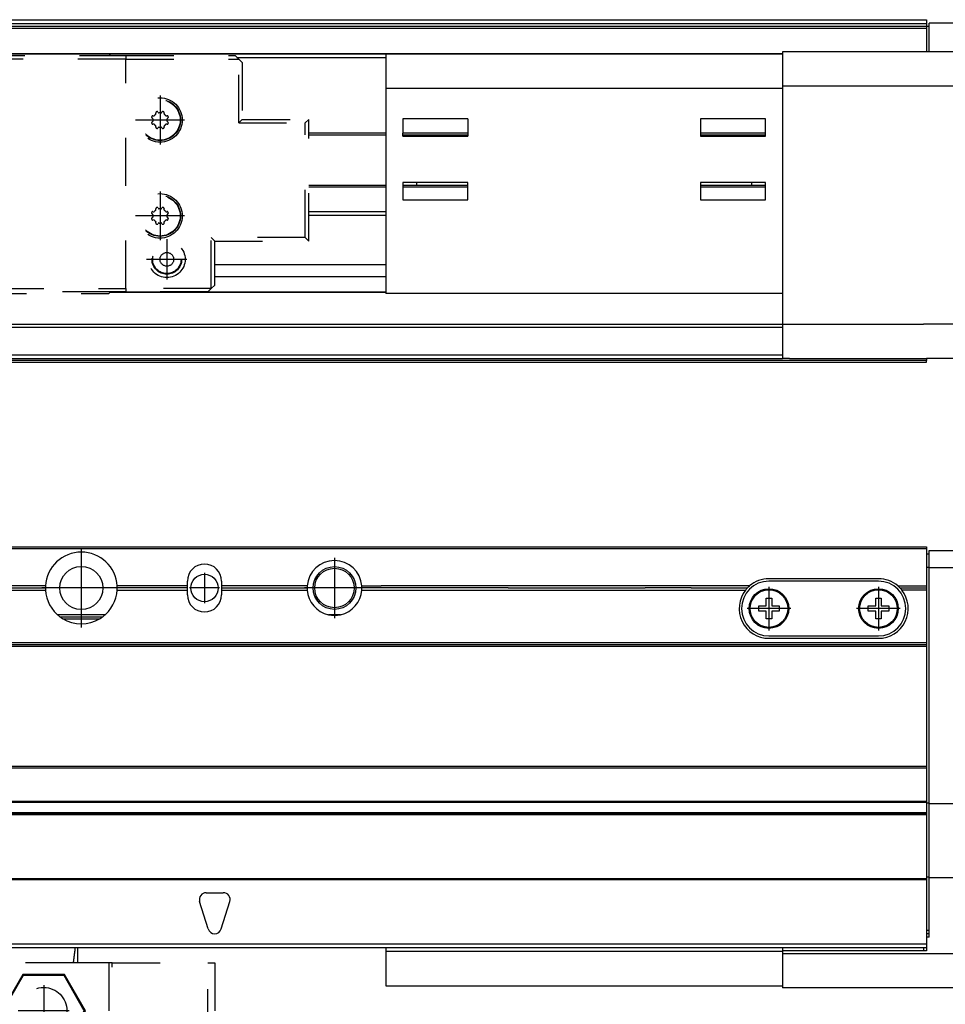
# Model space of a CAD drawing. Header units: inches. Extents: x -235 to 4016, y -109 to 485.
# Tile 28 of 29: x 3778 to 3913, y 188 to 332. Entities that reach past the tile are written whole.
import ezdxf

# ---------------------------------------------------------------- set-up
doc = ezdxf.new("R2010")
doc.units = ezdxf.units.IN
doc.linetypes.add('DASHED', pattern=[15, 7, -8])
doc.linetypes.add('DOT_CENTER', pattern=[14, 12, -1, 0, -1])
doc.layers.add('1', color=7, linetype='Continuous')

# ---------------------------------------------------------------- blocks, each defined once
blk = doc.blocks.new('L-26_PERFIL__12', base_point=(796.37, 190.7))
at = {"color": 7, "linetype": 'Continuous'}
for p, q in [((830.43, 255.1), (3910.43, 255.1)), ((830.43, 254.85), (3910.43, 254.85)), ((3910.43, 255.1), (3910.43, 254.85)), ((3910.43, 254.85), (3910.43, 254.1)), ((3910.83, 254.1), (3910.83, 254.6)), ((3910.83, 254.6), (3931.83, 254.6)), ((3910.43, 254.1), (3910.43, 252.1)), ((3910.43, 254.1), (3910.83, 254.1)), ((3910.83, 252.1), (3910.83, 254.1)), ((3910.83, 252.1), (3910.43, 252.1)), ((3910.43, 252.1), (3910.43, 249.4)), ((3910.83, 217.69), (3910.83, 252.1)), ((3910.83, 252.1), (3931.83, 252.1)), ((3903.43, 250.45), (3887.43, 250.45)), ((3781.69, 249.4), (3746.82, 249.4)), ((3746.82, 248.8), (3781.69, 248.8)), ((3746.83, 249.1), (3781.68, 249.1)), ((3802.43, 249.4), (3792.17, 249.4)), ((3792.17, 248.8), (3802.43, 248.8)), ((3802.43, 249.1), (3792.18, 249.1)), ((3802.43, 249.4), (3802.43, 250.1)), ((3802.43, 249.1), (3802.43, 249.4)), ((3802.43, 248.8), (3802.43, 249.1)), ((3802.43, 248.1), (3802.43, 248.8)), ((3807.43, 250.1), (3807.43, 249.4)), ((3807.43, 249.4), (3807.43, 249.1)), ((3819.94, 249.4), (3807.43, 249.4)), ((3807.43, 249.1), (3819.93, 249.1)), ((3807.43, 249.1), (3807.43, 248.8)), ((3807.43, 248.8), (3807.43, 248.1)), ((3807.43, 248.8), (3819.94, 248.8)), ((3827.92, 248.8), (3827.92, 249.4)), ((3827.92, 249.4), (3830.73, 249.4)), ((3827.92, 248.8), (3884.02, 248.8)), ((3833.23, 249.1), (3827.93, 249.1)), ((3832.6, 249.4), (3830.73, 249.4)), ((3836.23, 249.4), (3832.6, 249.4)), ((3836.35, 249.1), (3833.23, 249.1)), ((3839.85, 249.4), (3836.23, 249.4)), ((3839.23, 249.1), (3836.35, 249.1)), ((3849.33, 249.1), (3839.23, 249.1)), ((3850.08, 249.4), (3839.85, 249.4)), ((3849.33, 249.1), (3849.77, 249.1)), ((3849.77, 249.1), (3854.33, 249.1)), ((3855.08, 249.4), (3850.08, 249.4)), ((3854.33, 249.1), (3868.33, 249.1)), ((3871.96, 249.4), (3855.08, 249.4)), ((3868.33, 249.1), (3869.33, 249.1)), ((3873.89, 249.1), (3869.33, 249.1)), ((3876.59, 249.4), (3871.96, 249.4)), ((3874.33, 249.1), (3873.89, 249.1)), ((3874.9, 249.1), (3874.33, 249.1)), ((3875.16, 249.1), (3874.9, 249.1)), ((3875.49, 249.1), (3875.16, 249.1)), ((3876.08, 249.1), (3875.49, 249.1)), ((3876.08, 249.1), (3884.28, 249.1)), ((3881.23, 249.4), (3876.59, 249.4)), ((3884.6, 249.4), (3881.23, 249.4)), ((3903.43, 250.1), (3887.43, 250.1)), ((3906.26, 249.4), (3910.43, 249.4)), ((3906.58, 249.1), (3910.43, 249.1)), ((3910.43, 248.8), (3906.84, 248.8)), ((3910.43, 249.4), (3910.43, 249.1)), ((3910.43, 249.1), (3910.43, 248.8)), ((3910.43, 248.8), (3910.43, 241.1)), ((3887.03, 246.5), (3887.03, 247.6)), ((3887.03, 247.6), (3887.83, 247.6)), ((3887.83, 247.6), (3887.83, 246.5)), ((3903.03, 247.6), (3903.83, 247.6)), ((3903.03, 246.5), (3903.03, 247.6)), ((3903.83, 247.6), (3903.83, 246.5)), ((3885.93, 246.5), (3887.03, 246.5)), ((3885.93, 245.7), (3885.93, 246.5)), ((3887.83, 246.5), (3888.93, 246.5)), ((3888.93, 246.5), (3888.93, 245.7)), ((3901.93, 245.7), (3901.93, 246.5)), ((3901.93, 246.5), (3903.03, 246.5)), ((3903.83, 246.5), (3904.93, 246.5)), ((3904.93, 246.5), (3904.93, 245.7)), ((3790.44, 245.2), (3783.41, 245.2)), ((3783.78, 244.9), (3790.08, 244.9)), ((3784.18, 244.62), (3789.67, 244.62)), ((3824.81, 245.2), (3823.04, 245.2)), ((3887.03, 245.7), (3885.93, 245.7)), ((3887.03, 244.6), (3887.03, 245.7)), ((3887.83, 244.6), (3887.03, 244.6)), ((3888.93, 245.7), (3887.83, 245.7)), ((3887.83, 245.7), (3887.83, 244.6)), ((3903.03, 245.7), (3901.93, 245.7)), ((3903.03, 244.6), (3903.03, 245.7)), ((3903.83, 244.6), (3903.03, 244.6)), ((3903.83, 245.7), (3903.83, 244.6)), ((3904.93, 245.7), (3903.83, 245.7)), ((3887.43, 242.1), (3903.43, 242.1)), ((3887.43, 241.75), (3903.43, 241.75)), ((3910.43, 241.1), (830.43, 241.1)), ((830.43, 240.85), (3910.43, 240.85)), ((830.43, 240.6), (3910.43, 240.6)), ((3910.43, 241.1), (3910.43, 240.85)), ((3910.43, 240.85), (3910.43, 240.6)), ((3910.43, 240.6), (3910.43, 223.1)), ((830.43, 223.1), (3910.43, 223.1)), ((3910.43, 223.1), (3910.43, 222.85)), ((830.43, 222.85), (3910.43, 222.85)), ((3910.43, 222.85), (3910.43, 217.9)), ((3910.43, 217.9), (830.43, 217.9)), ((830.43, 217.81), (3910.43, 217.81)), ((3910.43, 217.9), (3910.43, 217.81)), ((3910.43, 217.81), (3910.43, 217.69)), ((3910.83, 217.69), (3910.43, 217.69)), ((3910.43, 217.69), (3910.43, 216.26)), ((3910.83, 217.6), (3910.83, 217.69)), ((3939.83, 217.6), (3910.83, 217.6)), ((3910.83, 206.89), (3910.83, 217.6)), ((3910.43, 216.26), (830.43, 216.26)), ((830.43, 216.1), (3910.43, 216.1)), ((3910.43, 215.98), (830.43, 215.98)), ((3910.43, 216.26), (3910.43, 216.13)), ((3910.43, 216.13), (3910.43, 216.1)), ((3910.43, 216.1), (3910.43, 215.98)), ((3910.43, 215.98), (3910.43, 206.89)), ((3910.43, 206.6), (830.43, 206.6)), ((830.43, 206.51), (3910.43, 206.51)), ((3910.83, 206.89), (3910.43, 206.89)), ((3910.43, 206.89), (3910.43, 206.6)), ((3910.43, 206.6), (3910.43, 206.51)), ((3910.43, 206.51), (3910.43, 199.1)), ((3910.83, 206.8), (3910.83, 206.89)), ((3910.83, 206.8), (3931.83, 206.8)), ((3910.83, 199.1), (3910.83, 206.8)), ((3805.18, 204.6), (3807.68, 204.6)), ((3805.47, 199.3), (3804.22, 203.3)), ((3807.38, 199.3), (3808.63, 203.3)), ((3910.83, 199.1), (3910.43, 199.1)), ((3910.43, 199.1), (3910.43, 198.6)), ((3910.83, 198.6), (3910.43, 198.6)), ((3910.43, 198.6), (3910.43, 198.1)), ((3910.83, 198.6), (3910.83, 199.1)), ((3910.83, 198.1), (3910.83, 198.6)), ((3910.43, 197.1), (830.43, 197.1)), ((3910.43, 198.1), (3910.43, 197.1)), ((3910.83, 198.1), (3910.43, 198.1)), ((3910.43, 197.1), (3910.43, 196.6)), ((946.43, 196.61), (3831.43, 196.6)), ((3831.43, 196.6), (3889.43, 196.6)), ((3831.43, 196.6), (3831.43, 196)), ((3889.43, 196), (3831.43, 196)), ((3831.43, 196), (3831.43, 191)), ((3889.43, 196.6), (3889.43, 196.1)), ((3889.43, 196.6), (3910.03, 196.6)), ((3910.43, 196.1), (3889.43, 196.1)), ((3889.43, 196.1), (3889.43, 196)), ((3889.43, 196), (3889.43, 195.7)), ((3889.43, 195.7), (3939.83, 195.7)), ((3889.43, 195.7), (3889.43, 191)), ((3910.03, 196.6), (3910.43, 196.6)), ((3910.03, 196.6), (3910.03, 196.1)), ((3910.43, 196.6), (3910.43, 196.1)), ((3831.43, 191), (3889.43, 191)), ((3889.43, 191), (3889.43, 190.7)), ((3939.83, 190.7), (3889.43, 190.7))]:
    blk.add_line(p, q, dxfattribs=at)
for centre, radius in [((3786.93, 249.1), 3.15), ((3823.93, 249.1), 3.13), ((3823.93, 249.1), 2.88), ((3804.93, 249.1), 2), ((3887.43, 246.1), 2.9), ((3887.43, 246.1), 2.75), ((3903.43, 246.1), 2.9), ((3903.43, 246.1), 2.75)]:
    blk.add_circle(centre, radius, dxfattribs=at)
for centre, radius, start, end in [((3786.93, 249.1), 5.25, 3.2758, 176.7242), ((3823.93, 249.1), 4, 4.3012, 175.6988), ((3804.93, 250.1), 2.5, 0, 180), ((3887.43, 246.1), 4.35, 90, 130.6088), ((3903.43, 246.1), 4.35, 49.3912, 90), ((3786.93, 249.1), 5.25, 176.7242, 180), ((3786.93, 249.1), 5.25, 180, 183.2758), ((3786.93, 249.1), 5.25, 183.2758, 233.1301), ((3786.93, 249.1), 5.25, 306.8699, 356.7242), ((3786.93, 249.1), 5.25, 0, 3.2758), ((3786.93, 249.1), 5.25, 356.7242, 0), ((3823.93, 249.1), 4, 175.6988, 180), ((3823.93, 249.1), 4, 180, 184.3012), ((3823.93, 249.1), 4, 184.3012, 257.191), ((3823.93, 249.1), 4, 282.809, 355.6988), ((3823.93, 249.1), 4, 0, 4.3012), ((3823.93, 249.1), 4, 355.6988, 0), ((3887.43, 246.1), 4.35, 141.5932, 270), ((3887.43, 246.1), 4, 90, 270), ((3887.43, 246.1), 4.35, 136.3536, 141.5932), ((3887.43, 246.1), 4.35, 130.6088, 136.3536), ((3903.43, 246.1), 4, 270, 90), ((3903.43, 246.1), 4.35, 270, 38.4068), ((3903.43, 246.1), 4.35, 43.6464, 49.3912), ((3903.43, 246.1), 4.35, 38.4068, 43.6464), ((3804.93, 248.1), 2.5, 180, 0), ((3786.93, 249.1), 5.25, 233.1301, 238.4937), ((3786.93, 249.1), 5.25, 238.4937, 301.5063), ((3786.93, 249.1), 5.25, 301.5063, 306.8699), ((3823.93, 249.1), 4, 257.191, 282.809), ((3805.18, 203.6), 1, 90, 197.354), ((3807.68, 203.6), 1, 342.646, 90), ((3806.43, 199.6), 1, 197.354, 342.646)]:
    blk.add_arc(centre, radius, start, end, dxfattribs=at)
at = {"layer": '1', "color": 2, "linetype": 'DOT_CENTER'}
for p, q in [((3786.93, 254.88), (3786.93, 243.33)), ((3786.93, 254.88), (3786.93, 243.33)), ((3823.93, 253.5), (3823.93, 244.7)), ((3823.93, 253.5), (3823.93, 244.7)), ((3823.93, 252.53), (3823.93, 245.67)), ((3804.93, 251.3), (3804.93, 246.9)), ((3792.7, 249.1), (3781.15, 249.1)), ((3792.7, 249.1), (3781.15, 249.1)), ((3807.13, 249.1), (3802.73, 249.1)), ((3828.33, 249.1), (3819.53, 249.1)), ((3828.33, 249.1), (3819.53, 249.1)), ((3827.36, 249.1), (3820.49, 249.1)), ((3887.43, 249.29), (3887.43, 242.91)), ((3903.43, 249.29), (3903.43, 242.91)), ((3890.62, 246.1), (3884.24, 246.1)), ((3906.62, 246.1), (3900.24, 246.1))]:
    blk.add_line(p, q, dxfattribs=at)
blk = doc.blocks.new('L-28_CABEZA_1__14', base_point=(3716.43, 168.9))
at = {"color": 2, "linetype": 'DASHED'}
for p, q in [((3736.43, 194.35), (3736.43, 196.6)), ((3786.43, 194.35), (3786.43, 196.6)), ((3716.43, 194.35), (3716.43, 183.5)), ((3717.43, 194.35), (3716.43, 194.35)), ((3717.43, 183.5), (3717.43, 194.35)), ((3717.43, 194.35), (3731.43, 194.35)), ((3731.43, 178.7), (3731.43, 194.35)), ((3731.93, 194.35), (3731.43, 194.35)), ((3731.93, 194.35), (3731.93, 178.7)), ((3736.43, 194.35), (3731.93, 194.35)), ((3737.07, 194.35), (3736.43, 194.35)), ((3750.93, 194.35), (3737.07, 194.35)), ((3750.93, 178.7), (3750.93, 194.35)), ((3751.43, 194.35), (3750.93, 194.35)), ((3751.43, 194.35), (3751.43, 178.7)), ((3751.43, 194.35), (3771.43, 194.35)), ((3771.43, 194.35), (3771.43, 178.7)), ((3771.43, 194.35), (3771.93, 194.35)), ((3771.93, 178.7), (3771.93, 194.35)), ((3785.78, 194.35), (3771.93, 194.35)), ((3786.43, 194.35), (3785.78, 194.35)), ((3790.93, 194.35), (3786.43, 194.35)), ((3790.93, 194.35), (3790.93, 178.7)), ((3791.43, 194.35), (3790.93, 194.35)), ((3791.43, 178.7), (3791.43, 194.35)), ((3791.43, 194.35), (3805.43, 194.35)), ((3805.43, 183.5), (3805.43, 194.35)), ((3805.43, 194.35), (3806.43, 194.35)), ((3806.43, 194.35), (3806.43, 183.5)), ((3738.37, 192.65), (3735.3, 187.35)), ((3738.45, 192.5), (3735.48, 187.35)), ((3738.45, 192.5), (3738.37, 192.65)), ((3744.49, 192.65), (3738.37, 192.65)), ((3744.4, 192.5), (3738.45, 192.5)), ((3744.4, 192.5), (3744.49, 192.65)), ((3747.37, 187.35), (3744.4, 192.5)), ((3747.55, 187.35), (3744.49, 192.65)), ((3778.37, 192.65), (3775.3, 187.35)), ((3778.45, 192.5), (3775.48, 187.35)), ((3778.45, 192.5), (3778.37, 192.65)), ((3784.49, 192.65), (3778.37, 192.65)), ((3784.4, 192.5), (3778.45, 192.5)), ((3784.4, 192.5), (3784.49, 192.65)), ((3787.37, 187.35), (3784.4, 192.5)), ((3787.55, 187.35), (3784.49, 192.65)), ((3738.37, 182.05), (3735.3, 187.35)), ((3735.48, 187.35), (3735.3, 187.35)), ((3738.45, 182.2), (3735.48, 187.35)), ((3747.37, 187.35), (3744.4, 182.2)), ((3747.55, 187.35), (3744.49, 182.05)), ((3747.37, 187.35), (3747.55, 187.35)), ((3775.3, 187.35), (3778.37, 182.05)), ((3775.48, 187.35), (3775.3, 187.35)), ((3775.48, 187.35), (3778.45, 182.2)), ((3784.4, 182.2), (3787.37, 187.35)), ((3784.49, 182.05), (3787.55, 187.35)), ((3787.37, 187.35), (3787.55, 187.35)), ((3716.43, 169.4), (3716.43, 183.5)), ((3716.43, 183.5), (3717.43, 183.5)), ((3717.43, 183.5), (3717.43, 169.4)), ((3717.43, 183.5), (3727.18, 183.5)), ((3727.68, 183.5), (3727.18, 183.5)), ((3727.68, 183), (3727.18, 183.5)), ((3727.68, 183), (3727.68, 183.5)), ((3727.68, 178.7), (3727.68, 183)), ((3795.18, 183.5), (3795.18, 183)), ((3795.68, 183.5), (3795.18, 183)), ((3795.68, 183.5), (3795.18, 183.5)), ((3795.18, 183), (3795.18, 178.7)), ((3805.43, 183.5), (3795.68, 183.5)), ((3806.43, 183.5), (3805.43, 183.5)), ((3809.43, 183.5), (3806.43, 183.5)), ((3809.43, 183.5), (3810.43, 183.5)), ((3809.43, 169.4), (3809.43, 183.5)), ((3820.17, 183.5), (3810.43, 183.5)), ((3810.43, 169.4), (3810.43, 183.5)), ((3820.17, 169.4), (3820.17, 183.5)), ((3738.37, 182.05), (3738.45, 182.2)), ((3744.49, 182.05), (3738.37, 182.05)), ((3744.4, 182.2), (3738.45, 182.2)), ((3744.49, 182.05), (3744.4, 182.2)), ((3778.45, 182.2), (3778.37, 182.05)), ((3778.37, 182.05), (3784.49, 182.05)), ((3778.45, 182.2), (3784.4, 182.2)), ((3784.4, 182.2), (3784.49, 182.05)), ((3727.68, 178.7), (3731.43, 178.7)), ((3731.43, 178.7), (3731.93, 178.7)), ((3750.93, 178.7), (3731.93, 178.7)), ((3751.43, 178.7), (3750.93, 178.7)), ((3751.43, 178.7), (3771.43, 178.7)), ((3771.43, 178.7), (3771.93, 178.7)), ((3790.93, 178.7), (3771.93, 178.7)), ((3790.93, 178.7), (3791.43, 178.7)), ((3791.43, 178.7), (3795.18, 178.7)), ((3729.43, 169.8), (3793.43, 169.8)), ((3729.43, 169.4), (3729.43, 169.8)), ((3793.43, 169.8), (3793.43, 169.4)), ((3716.43, 169.4), (3716.93, 168.9)), ((3716.93, 168.9), (3717.43, 169.4)), ((3729.43, 168.9), (3716.93, 168.9)), ((3717.43, 169.4), (3729.43, 169.4)), ((3729.43, 169.3), (3729.43, 169.4)), ((3729.43, 168.9), (3729.43, 169.3)), ((3793.43, 169.3), (3729.43, 169.3)), ((3793.43, 169.4), (3793.43, 169.3)), ((3793.43, 169.4), (3809.43, 169.4)), ((3793.43, 169.3), (3793.43, 168.9)), ((3793.43, 168.9), (3809.93, 168.9)), ((3809.43, 169.4), (3809.93, 168.9)), ((3810.43, 169.4), (3809.93, 168.9)), ((3809.93, 168.9), (3819.67, 168.9)), ((3810.43, 169.4), (3820.17, 169.4)), ((3820.17, 169.4), (3819.67, 168.9))]:
    blk.add_line(p, q, dxfattribs=at)
for centre in [(3741.43, 187.35), (3781.43, 187.35)]:
    blk.add_circle(centre, 3.4, dxfattribs=at)
for points in [[(3737.07, 194.35), (3737.05, 194.56), (3736.99, 194.98), (3736.92, 195.56), (3736.85, 196.1), (3736.8, 196.43), (3736.78, 196.6)], [(3785.78, 194.35), (3785.81, 194.56), (3785.86, 194.98), (3785.94, 195.56), (3786.01, 196.1), (3786.05, 196.43), (3786.07, 196.6)]]:
    blk.add_open_spline(points, degree=3, knots=[0, 0, 0, 0, 0.63275, 1.265494, 1.768306, 2.271081, 2.271081, 2.271081, 2.271081], dxfattribs=at)
at = {"layer": '1', "color": 2, "linetype": 'DOT_CENTER'}
for p, q in [((3741.43, 191.09), (3741.43, 183.61)), ((3781.43, 191.09), (3781.43, 183.61)), ((3745.17, 187.35), (3737.69, 187.35)), ((3785.17, 187.35), (3777.69, 187.35))]:
    blk.add_line(p, q, dxfattribs=at)
blk = doc.blocks.new('L-28__15', base_point=(796.37, 168.65))
for name, p in [('L-26_PERFIL__12', (796.37, 190.7)), ('L-28_CABEZA_1__14', (3716.43, 168.9))]:
    blk.add_blockref(name, p)
blk = doc.blocks.new('A2', base_point=(1171, 212))
blk.add_blockref('L-28__15', (796.37, 168.65))
blk = doc.blocks.new('L-28_CABEZA_1__34', base_point=(3716.43, 292.1))
at = {"color": 2, "linetype": 'DASHED'}
for p, q in [((3716.93, 326.35), (3717.43, 326.85)), ((3717.43, 326.85), (3729.43, 326.85)), ((3729.43, 326.35), (3729.43, 326.85)), ((3729.43, 326.85), (3731.68, 326.85)), ((3731.93, 327.1), (3731.68, 326.85)), ((3731.68, 326.85), (3751.18, 326.85)), ((3731.93, 327.1), (3738.37, 327.1)), ((3738.37, 327.1), (3744.49, 327.1)), ((3744.49, 327.1), (3750.93, 327.1)), ((3751.18, 326.85), (3750.93, 327.1)), ((3751.18, 326.85), (3771.68, 326.85)), ((3771.93, 327.1), (3771.68, 326.85)), ((3771.68, 326.85), (3791.18, 326.85)), ((3771.93, 327.1), (3778.37, 327.1)), ((3778.37, 327.1), (3784.49, 327.1)), ((3784.49, 327.1), (3790.93, 327.1)), ((3791.18, 326.85), (3790.93, 327.1)), ((3791.18, 326.85), (3793.43, 326.85)), ((3793.43, 326.85), (3793.43, 326.35)), ((3793.43, 326.85), (3809.43, 326.85)), ((3809.43, 326.85), (3809.93, 326.35)), ((3716.43, 325.85), (3716.93, 326.35)), ((3716.43, 293.35), (3716.43, 325.85)), ((3716.93, 326.35), (3716.93, 292.85)), ((3729.43, 326.35), (3716.93, 326.35)), ((3729.43, 292.85), (3729.43, 326.35)), ((3793.43, 326.35), (3729.43, 326.35)), ((3793.43, 292.85), (3793.43, 326.35)), ((3793.43, 326.35), (3809.93, 326.35)), ((3809.93, 317.04), (3809.93, 326.35)), ((3810.43, 325.85), (3809.93, 326.35)), ((3810.43, 325.85), (3810.43, 317.54)), ((3797.41, 318.06), (3797.5, 318.04)), ((3797.84, 318.37), (3797.81, 318.47)), ((3797.84, 318.36), (3797.84, 318.37)), ((3798.14, 318.61), (3798.19, 318.52)), ((3798.66, 318.52), (3798.71, 318.61)), ((3799.04, 318.47), (3799.01, 318.37)), ((3799.01, 318.37), (3799.01, 318.36)), ((3799.35, 318.04), (3799.44, 318.06)), ((3723.84, 316.67), (3723.82, 316.77)), ((3723.84, 316.66), (3723.84, 316.67)), ((3724.14, 316.91), (3724.19, 316.82)), ((3724.66, 316.82), (3724.72, 316.91)), ((3725.02, 316.67), (3725.01, 316.66)), ((3725.04, 316.77), (3725.02, 316.67)), ((3797.36, 317.69), (3797.27, 317.74)), ((3797.27, 317.16), (3797.36, 317.22)), ((3797.39, 317.62), (3797.39, 317.63)), ((3797.39, 317.28), (3797.39, 317.29)), ((3797.5, 316.86), (3797.41, 316.84)), ((3797.81, 316.43), (3797.84, 316.53)), ((3797.84, 316.53), (3797.84, 316.55)), ((3798.19, 316.38), (3798.14, 316.3)), ((3798.71, 316.3), (3798.66, 316.38)), ((3799.01, 316.55), (3799.01, 316.53)), ((3799.01, 316.53), (3799.04, 316.43)), ((3799.44, 316.84), (3799.35, 316.86)), ((3799.46, 317.63), (3799.46, 317.62)), ((3799.46, 317.29), (3799.46, 317.28)), ((3799.58, 317.74), (3799.49, 317.69)), ((3799.49, 317.22), (3799.58, 317.16)), ((3810.43, 317.54), (3809.93, 317.04)), ((3809.93, 317.04), (3819.67, 317.04)), ((3810.43, 317.54), (3820.17, 317.54)), ((3820.17, 317.54), (3819.67, 317.04)), ((3819.67, 300.27), (3819.67, 317.04)), ((3820.17, 299.77), (3820.17, 317.54)), ((3723.36, 315.99), (3723.27, 316.04)), ((3723.27, 315.46), (3723.36, 315.52)), ((3723.39, 315.92), (3723.39, 315.93)), ((3723.39, 315.58), (3723.39, 315.59)), ((3723.41, 316.36), (3723.5, 316.34)), ((3723.5, 315.16), (3723.41, 315.14)), ((3725.35, 316.34), (3725.45, 316.36)), ((3725.45, 315.14), (3725.35, 315.16)), ((3725.46, 315.93), (3725.46, 315.92)), ((3725.46, 315.59), (3725.46, 315.58)), ((3725.58, 316.04), (3725.49, 315.99)), ((3725.49, 315.52), (3725.58, 315.46)), ((3723.82, 314.73), (3723.84, 314.83)), ((3723.84, 314.83), (3723.84, 314.85)), ((3724.19, 314.68), (3724.14, 314.6)), ((3724.72, 314.6), (3724.66, 314.68)), ((3725.01, 314.85), (3725.02, 314.83)), ((3725.02, 314.83), (3725.04, 314.73)), ((3797.36, 303.69), (3797.27, 303.74)), ((3797.39, 303.62), (3797.39, 303.63)), ((3797.41, 304.06), (3797.5, 304.04)), ((3797.84, 304.37), (3797.81, 304.47)), ((3797.84, 304.36), (3797.84, 304.37)), ((3798.14, 304.61), (3798.19, 304.52)), ((3798.66, 304.52), (3798.71, 304.61)), ((3799.04, 304.47), (3799.01, 304.37)), ((3799.01, 304.37), (3799.01, 304.36)), ((3799.35, 304.04), (3799.44, 304.06)), ((3799.46, 303.63), (3799.46, 303.62)), ((3799.58, 303.74), (3799.49, 303.69)), ((3723.36, 301.99), (3723.27, 302.04)), ((3723.41, 302.36), (3723.5, 302.34)), ((3723.84, 302.67), (3723.81, 302.77)), ((3723.84, 302.66), (3723.84, 302.67)), ((3724.14, 302.91), (3724.19, 302.82)), ((3724.66, 302.82), (3724.71, 302.91)), ((3725.04, 302.77), (3725.01, 302.67)), ((3725.01, 302.67), (3725.01, 302.66)), ((3725.35, 302.34), (3725.44, 302.36)), ((3725.58, 302.04), (3725.49, 301.99)), ((3797.27, 303.16), (3797.36, 303.22)), ((3797.39, 303.28), (3797.39, 303.29)), ((3797.5, 302.86), (3797.41, 302.84)), ((3797.81, 302.43), (3797.84, 302.53)), ((3797.84, 302.53), (3797.84, 302.55)), ((3798.19, 302.38), (3798.14, 302.3)), ((3798.71, 302.3), (3798.66, 302.38)), ((3799.01, 302.55), (3799.01, 302.53)), ((3799.01, 302.53), (3799.04, 302.43)), ((3799.44, 302.84), (3799.35, 302.86)), ((3799.46, 303.29), (3799.46, 303.28)), ((3799.49, 303.22), (3799.58, 303.16)), ((3723.27, 301.46), (3723.36, 301.52)), ((3723.39, 301.92), (3723.39, 301.93)), ((3723.39, 301.58), (3723.39, 301.59)), ((3723.5, 301.16), (3723.41, 301.14)), ((3723.81, 300.73), (3723.84, 300.83)), ((3723.84, 300.83), (3723.84, 300.85)), ((3724.19, 300.68), (3724.14, 300.6)), ((3724.71, 300.6), (3724.66, 300.68)), ((3725.01, 300.85), (3725.01, 300.83)), ((3725.01, 300.83), (3725.04, 300.73)), ((3725.44, 301.14), (3725.35, 301.16)), ((3725.46, 301.93), (3725.46, 301.92)), ((3725.46, 301.59), (3725.46, 301.58)), ((3725.49, 301.52), (3725.58, 301.46)), ((3805.93, 292.85), (3805.93, 300.27)), ((3819.67, 300.27), (3805.93, 300.27)), ((3805.93, 300.27), (3806.43, 299.77)), ((3806.43, 299.77), (3820.17, 299.77)), ((3806.43, 293.6), (3806.43, 299.77)), ((3820.17, 299.77), (3819.67, 300.27)), ((3806.43, 293.35), (3806.43, 293.6)), ((3716.93, 292.85), (3716.43, 293.35)), ((3716.93, 292.85), (3717.43, 292.35)), ((3729.43, 292.85), (3716.93, 292.85)), ((3717.43, 292.35), (3729.43, 292.35)), ((3729.43, 292.85), (3729.43, 292.35)), ((3729.43, 292.85), (3793.43, 292.85)), ((3731.68, 292.35), (3729.43, 292.35)), ((3731.68, 292.35), (3731.93, 292.1)), ((3751.18, 292.35), (3731.68, 292.35)), ((3731.93, 292.1), (3750.93, 292.1)), ((3750.93, 292.1), (3751.18, 292.35)), ((3771.68, 292.35), (3751.18, 292.35)), ((3771.68, 292.35), (3771.93, 292.1)), ((3791.18, 292.35), (3771.68, 292.35)), ((3771.93, 292.1), (3790.93, 292.1)), ((3791.18, 292.35), (3790.93, 292.1)), ((3793.43, 292.35), (3791.18, 292.35)), ((3793.43, 292.85), (3793.43, 292.35)), ((3805.93, 292.85), (3793.43, 292.85)), ((3805.43, 292.35), (3793.43, 292.35)), ((3805.93, 292.85), (3805.43, 292.35)), ((3805.93, 292.85), (3806.43, 293.35))]:
    blk.add_line(p, q, dxfattribs=at)
for centre, radius in [((3723.43, 322.1), 2.68), ((3723.43, 322.1), 2.17), ((3723.43, 322.1), 2.08), ((3723.43, 322.1), 1), ((3798.43, 317.45), 3.25), ((3798.43, 317.45), 3), ((3798.43, 317.45), 2.95), ((3724.43, 315.75), 3.25), ((3724.43, 315.75), 3), ((3724.43, 315.75), 2.95), ((3798.43, 303.45), 3.25), ((3798.43, 303.45), 3), ((3798.43, 303.45), 2.95), ((3724.43, 301.75), 3.25), ((3724.43, 301.75), 3), ((3724.43, 301.75), 2.95), ((3799.43, 297.1), 2.67), ((3799.43, 297.1), 2.17), ((3799.43, 297.1), 2.07), ((3799.43, 297.1), 1)]:
    blk.add_circle(centre, radius, dxfattribs=at)
for centre, radius, start, end in [((3797.35, 317.87), 0.15, 158.8206, 237.5), ((3798.43, 317.45), 1.3, 156.1794, 158.8206), ((3797.37, 317.92), 0.15, 135, 156.1794), ((3797.37, 317.92), 0.15, 77.5, 135), ((3797.52, 318.11), 0.07, 257.5, 324.0478), ((3798.43, 317.45), 1.05, 125.9522, 144.0478), ((3797.96, 318.5), 0.15, 113.8206, 192.5), ((3797.77, 318.36), 0.07, 305.9522, 0), ((3798.43, 317.45), 1.3, 111.1794, 113.8206), ((3798.01, 318.53), 0.15, 90, 111.1794), ((3798.01, 318.53), 0.15, 32.5, 90), ((3798.25, 318.56), 0.07, 212.5, 279.0478), ((3798.43, 317.45), 1.05, 80.9522, 99.0478), ((3798.6, 318.56), 0.07, 260.9522, 327.5), ((3798.84, 318.53), 0.15, 68.8206, 147.5), ((3798.43, 317.45), 1.3, 66.1794, 68.8206), ((3798.89, 318.5), 0.15, 45, 66.1794), ((3798.89, 318.5), 0.15, 347.5, 45), ((3799.08, 318.36), 0.07, 180, 234.0478), ((3798.43, 317.45), 1.05, 35.9522, 54.0478), ((3799.33, 318.11), 0.07, 215.9522, 282.5), ((3799.48, 317.92), 0.15, 23.8206, 102.5), ((3799.5, 317.87), 0.15, 302.5, 0), ((3798.43, 317.45), 1.3, 21.1794, 23.8206), ((3799.5, 317.87), 0.15, 360, 21.1794), ((3724.43, 315.75), 1.05, 125.9522, 144.0478), ((3723.96, 316.8), 0.15, 113.8206, 192.5), ((3723.77, 316.66), 0.07, 305.9522, 0), ((3724.43, 315.75), 1.3, 111.1794, 113.8206), ((3724.01, 316.83), 0.15, 90, 111.1794), ((3724.01, 316.83), 0.15, 32.5, 90), ((3724.25, 316.86), 0.07, 212.5, 279.0478), ((3724.43, 315.75), 1.05, 80.9522, 99.0478), ((3724.6, 316.86), 0.07, 260.9522, 327.5), ((3724.84, 316.83), 0.15, 68.8206, 147.5), ((3724.43, 315.75), 1.3, 66.1794, 68.8206), ((3724.89, 316.8), 0.15, 45, 66.1794), ((3724.89, 316.8), 0.15, 347.5, 45), ((3725.08, 316.66), 0.07, 180, 234.0478), ((3724.43, 315.75), 1.05, 35.9522, 54.0478), ((3797.35, 317.04), 0.15, 122.5, 180), ((3797.35, 317.04), 0.15, 180, 201.1794), ((3798.43, 317.45), 1.3, 201.1794, 203.8206), ((3797.37, 316.99), 0.15, 203.8206, 282.5), ((3797.32, 317.63), 0.07, 0, 57.5), ((3797.32, 317.28), 0.07, 302.5, 0), ((3798.43, 317.45), 1.05, 170.9522, 189.0478), ((3797.52, 316.8), 0.07, 35.9522, 102.5), ((3798.43, 317.45), 1.05, 215.9522, 234.0478), ((3797.77, 316.55), 0.07, 360, 54.0478), ((3797.96, 316.4), 0.15, 167.5, 225), ((3798.25, 316.35), 0.07, 80.9522, 147.5), ((3798.43, 317.45), 1.05, 260.9522, 279.0478), ((3798.6, 316.35), 0.07, 32.5, 99.0478), ((3798.89, 316.4), 0.15, 293.8206, 12.5), ((3799.08, 316.55), 0.07, 125.9522, 180), ((3798.43, 317.45), 1.05, 305.9522, 324.0478), ((3799.33, 316.8), 0.07, 77.5, 144.0478), ((3799.48, 316.99), 0.15, 257.5, 315), ((3799.53, 317.63), 0.07, 122.5, 180), ((3798.43, 317.45), 1.05, 350.9522, 9.0478), ((3799.53, 317.28), 0.07, 180, 237.5), ((3799.5, 317.04), 0.15, 338.8206, 57.5), ((3799.48, 316.99), 0.15, 315, 336.1794), ((3798.43, 317.45), 1.3, 336.1794, 338.8206), ((3723.35, 316.17), 0.15, 158.8206, 237.5), ((3723.35, 315.34), 0.15, 122.5, 180), ((3723.35, 315.34), 0.15, 180, 201.1794), ((3724.43, 315.75), 1.3, 156.1794, 158.8206), ((3724.43, 315.75), 1.3, 201.1794, 203.8206), ((3723.37, 316.22), 0.15, 135, 156.1794), ((3723.37, 315.29), 0.15, 203.8206, 282.5), ((3723.37, 316.22), 0.15, 77.5, 135), ((3723.32, 315.93), 0.07, 0, 57.5), ((3723.32, 315.58), 0.07, 302.5, 0), ((3724.43, 315.75), 1.05, 170.9522, 189.0478), ((3723.52, 316.41), 0.07, 257.5, 324.0478), ((3723.52, 315.1), 0.07, 35.9522, 102.5), ((3724.43, 315.75), 1.05, 215.9522, 234.0478), ((3724.43, 315.75), 1.05, 305.9522, 324.0478), ((3725.33, 316.41), 0.07, 215.9522, 282.5), ((3725.33, 315.1), 0.07, 77.5, 144.0478), ((3725.48, 316.22), 0.15, 23.8206, 102.5), ((3725.48, 315.29), 0.15, 257.5, 315), ((3725.53, 315.93), 0.07, 122.5, 180), ((3724.43, 315.75), 1.05, 350.9522, 9.0478), ((3725.53, 315.58), 0.07, 180, 237.5), ((3725.5, 316.17), 0.15, 302.5, 0), ((3725.5, 315.34), 0.15, 338.8206, 57.5), ((3725.48, 315.29), 0.15, 315, 336.1794), ((3724.43, 315.75), 1.3, 21.1794, 23.8206), ((3724.43, 315.75), 1.3, 336.1794, 338.8206), ((3725.5, 316.17), 0.15, 0, 21.1794), ((3797.96, 316.4), 0.15, 225, 246.1794), ((3798.43, 317.45), 1.3, 246.1794, 248.8206), ((3798.01, 316.38), 0.15, 248.8206, 327.5), ((3798.84, 316.38), 0.15, 212.5, 270), ((3798.84, 316.38), 0.15, 270, 291.1794), ((3798.43, 317.45), 1.3, 291.1794, 293.8206), ((3723.77, 314.85), 0.07, 360, 54.0478), ((3723.96, 314.7), 0.15, 167.5, 225), ((3723.96, 314.7), 0.15, 225, 246.1794), ((3724.43, 315.75), 1.3, 246.1794, 248.8206), ((3724.01, 314.68), 0.15, 248.8206, 327.5), ((3724.25, 314.65), 0.07, 80.9522, 147.5), ((3724.43, 315.75), 1.05, 260.9522, 279.0478), ((3724.6, 314.65), 0.07, 32.5, 99.0478), ((3724.84, 314.68), 0.15, 212.5, 270), ((3724.84, 314.68), 0.15, 270, 291.1794), ((3724.43, 315.75), 1.3, 291.1794, 293.8206), ((3724.89, 314.7), 0.15, 293.8206, 12.5), ((3725.08, 314.85), 0.07, 125.9522, 180), ((3797.35, 303.87), 0.15, 158.8206, 237.5), ((3798.43, 303.45), 1.3, 156.1794, 158.8206), ((3797.37, 303.92), 0.15, 135, 156.1794), ((3797.37, 303.92), 0.15, 77.5, 135), ((3797.32, 303.63), 0.07, 0, 57.5), ((3798.43, 303.45), 1.05, 170.9522, 189.0478), ((3797.52, 304.11), 0.07, 257.5, 324.0478), ((3798.43, 303.45), 1.05, 125.9522, 144.0478), ((3797.96, 304.5), 0.15, 113.8206, 192.5), ((3797.77, 304.36), 0.07, 305.9522, 0), ((3798.43, 303.45), 1.3, 111.1794, 113.8206), ((3798.01, 304.53), 0.15, 90, 111.1794), ((3798.01, 304.53), 0.15, 32.5, 90), ((3798.25, 304.56), 0.07, 212.5, 279.0478), ((3798.43, 303.45), 1.05, 80.9522, 99.0478), ((3798.6, 304.56), 0.07, 260.9522, 327.5), ((3798.84, 304.53), 0.15, 68.8206, 147.5), ((3798.43, 303.45), 1.3, 66.1794, 68.8206), ((3798.89, 304.5), 0.15, 45, 66.1794), ((3798.89, 304.5), 0.15, 347.5, 45), ((3799.08, 304.36), 0.07, 180, 234.0478), ((3798.43, 303.45), 1.05, 35.9522, 54.0478), ((3799.33, 304.11), 0.07, 215.9522, 282.5), ((3799.48, 303.92), 0.15, 23.8206, 102.5), ((3799.53, 303.63), 0.07, 122.5, 180), ((3798.43, 303.45), 1.05, 350.9522, 9.0478), ((3799.5, 303.87), 0.15, 302.5, 0), ((3798.43, 303.45), 1.3, 21.1794, 23.8206), ((3799.5, 303.87), 0.15, 360, 21.1794), ((3723.35, 302.17), 0.15, 158.8206, 237.5), ((3724.43, 301.75), 1.3, 156.1794, 158.8206), ((3723.37, 302.22), 0.15, 135, 156.1794), ((3723.37, 302.22), 0.15, 77.5, 135), ((3723.52, 302.41), 0.07, 257.5, 324.0478), ((3724.43, 301.75), 1.05, 125.9522, 144.0478), ((3723.96, 302.8), 0.15, 113.8206, 192.5), ((3723.77, 302.66), 0.07, 305.9522, 0), ((3724.43, 301.75), 1.3, 111.1794, 113.8206), ((3724.01, 302.83), 0.15, 90, 111.1794), ((3724.01, 302.83), 0.15, 32.5, 90), ((3724.25, 302.86), 0.07, 212.5, 279.0478), ((3724.43, 301.75), 1.05, 80.9522, 99.0478), ((3724.6, 302.86), 0.07, 260.9522, 327.5), ((3724.84, 302.83), 0.15, 68.8206, 147.5), ((3724.43, 301.75), 1.3, 66.1794, 68.8206), ((3724.89, 302.8), 0.15, 45, 66.1794), ((3724.89, 302.8), 0.15, 347.5, 45), ((3725.08, 302.66), 0.07, 180, 234.0478), ((3724.43, 301.75), 1.05, 35.9522, 54.0478), ((3725.33, 302.41), 0.07, 215.9522, 282.5), ((3725.48, 302.22), 0.15, 23.8206, 102.5), ((3725.5, 302.17), 0.15, 302.5, 0), ((3724.43, 301.75), 1.3, 21.1794, 23.8206), ((3725.5, 302.17), 0.15, 360, 21.1794), ((3797.35, 303.04), 0.15, 122.5, 180), ((3797.35, 303.04), 0.15, 180, 201.1794), ((3798.43, 303.45), 1.3, 201.1794, 203.8206), ((3797.37, 302.99), 0.15, 203.8206, 282.5), ((3797.32, 303.28), 0.07, 302.5, 0), ((3797.52, 302.8), 0.07, 35.9522, 102.5), ((3798.43, 303.45), 1.05, 215.9522, 234.0478), ((3797.77, 302.55), 0.07, 360, 54.0478), ((3797.96, 302.4), 0.15, 167.5, 225), ((3797.96, 302.4), 0.15, 225, 246.1794), ((3798.43, 303.45), 1.3, 246.1794, 248.8206), ((3798.01, 302.38), 0.15, 248.8206, 327.5), ((3798.25, 302.35), 0.07, 80.9522, 147.5), ((3798.43, 303.45), 1.05, 260.9522, 279.0478), ((3798.6, 302.35), 0.07, 32.5, 99.0478), ((3798.84, 302.38), 0.15, 212.5, 270), ((3798.84, 302.38), 0.15, 270, 291.1794), ((3798.43, 303.45), 1.3, 291.1794, 293.8206), ((3798.89, 302.4), 0.15, 293.8206, 12.5), ((3799.08, 302.55), 0.07, 125.9522, 180), ((3798.43, 303.45), 1.05, 305.9522, 324.0478), ((3799.33, 302.8), 0.07, 77.5, 144.0478), ((3799.48, 302.99), 0.15, 257.5, 315), ((3799.53, 303.28), 0.07, 180, 237.5), ((3799.5, 303.04), 0.15, 338.8206, 57.5), ((3799.48, 302.99), 0.15, 315, 336.1794), ((3798.43, 303.45), 1.3, 336.1794, 338.8206), ((3723.35, 301.34), 0.15, 122.5, 180), ((3723.35, 301.34), 0.15, 180, 201.1794), ((3724.43, 301.75), 1.3, 201.1794, 203.8206), ((3723.37, 301.29), 0.15, 203.8206, 282.5), ((3723.32, 301.93), 0.07, 0, 57.5), ((3723.32, 301.58), 0.07, 302.5, 0), ((3724.43, 301.75), 1.05, 170.9522, 189.0478), ((3723.52, 301.1), 0.07, 35.9522, 102.5), ((3724.43, 301.75), 1.05, 215.9522, 234.0478), ((3723.77, 300.85), 0.07, 360, 54.0478), ((3723.96, 300.7), 0.15, 167.5, 225), ((3723.96, 300.7), 0.15, 225, 246.1794), ((3724.43, 301.75), 1.3, 246.1794, 248.8206), ((3724.01, 300.68), 0.15, 248.8206, 327.5), ((3724.25, 300.65), 0.07, 80.9522, 147.5), ((3724.43, 301.75), 1.05, 260.9522, 279.0478), ((3724.6, 300.65), 0.07, 32.5, 99.0478), ((3724.84, 300.68), 0.15, 212.5, 270), ((3724.43, 301.75), 1.3, 291.1794, 293.8206), ((3724.89, 300.7), 0.15, 293.8206, 12.5), ((3725.08, 300.85), 0.07, 125.9522, 180), ((3724.43, 301.75), 1.05, 305.9522, 324.0478), ((3725.33, 301.1), 0.07, 77.5, 144.0478), ((3725.48, 301.29), 0.15, 257.5, 315), ((3725.53, 301.93), 0.07, 122.5, 180), ((3724.43, 301.75), 1.05, 350.9522, 9.0478), ((3725.53, 301.58), 0.07, 180, 237.5), ((3725.5, 301.34), 0.15, 338.8206, 57.5), ((3725.48, 301.29), 0.15, 315, 336.1794), ((3724.43, 301.75), 1.3, 336.1794, 338.8206), ((3724.84, 300.68), 0.15, 270, 291.1794)]:
    blk.add_arc(centre, radius, start, end, dxfattribs=at)
at = {"layer": '1', "color": 2, "linetype": 'DOT_CENTER'}
for p, q in [((3723.43, 325.05), (3723.43, 319.16)), ((3726.37, 322.1), (3720.48, 322.1)), ((3798.43, 321.03), (3798.43, 313.88)), ((3724.43, 319.33), (3724.43, 312.18)), ((3802, 317.45), (3794.85, 317.45)), ((3728, 315.75), (3720.85, 315.75)), ((3798.43, 307.03), (3798.43, 299.88)), ((3724.43, 305.33), (3724.43, 298.18)), ((3802, 303.45), (3794.85, 303.45)), ((3728, 301.75), (3720.85, 301.75)), ((3799.43, 300.05), (3799.43, 294.16)), ((3802.37, 297.1), (3796.48, 297.1))]:
    blk.add_line(p, q, dxfattribs=at)
blk = doc.blocks.new('L-26_PERFIL__36', base_point=(796.37, 282.1))
at = {"color": 7, "linetype": 'Continuous'}
for p, q in [((830.43, 332.1), (3910.43, 332.1)), ((830.43, 332.09), (3910.43, 332.09)), ((3910.43, 331.48), (830.43, 331.48)), ((830.43, 331.16), (3910.43, 331.16)), ((3910.43, 330.83), (830.43, 330.83)), ((3910.43, 332.1), (3910.43, 332.09)), ((3910.43, 332.09), (3910.43, 331.48)), ((3910.43, 331.48), (3910.43, 331.16)), ((3910.43, 331.16), (3910.43, 331.11)), ((3910.43, 331.11), (3910.43, 330.83)), ((3910.83, 331.11), (3910.43, 331.11)), ((3910.43, 330.83), (3910.43, 327.41)), ((3939.83, 331.61), (3910.83, 331.61)), ((3910.83, 331.11), (3910.83, 331.61)), ((3910.83, 327.41), (3910.83, 331.11)), ((3889.43, 327.12), (851.43, 327.12)), ((3771.93, 327.1), (3778.37, 327.1)), ((3778.37, 327.1), (3784.49, 327.1)), ((3784.49, 327.1), (3790.93, 327.1)), ((3790.93, 327.1), (3831.43, 327.1)), ((3809.68, 326.6), (3831.43, 326.6)), ((3831.43, 327.1), (3831.43, 326.6)), ((3831.43, 327.1), (3889.43, 327.1)), ((3831.43, 326.6), (3831.43, 322.1)), ((3910.83, 327.41), (3889.43, 327.41)), ((3889.43, 327.41), (3889.43, 327.1)), ((3889.43, 327.1), (3889.43, 322.41)), ((3931.83, 327.41), (3910.83, 327.41)), ((3939.83, 322.41), (3889.43, 322.41)), ((3889.43, 322.41), (3889.43, 322.1)), ((3831.43, 322.1), (3889.43, 322.1)), ((3831.43, 322.1), (3831.43, 315.54)), ((3889.43, 322.1), (3889.43, 292.1)), ((3833.93, 317.6), (3833.93, 315.54)), ((3843.43, 317.6), (3833.93, 317.6)), ((3843.43, 317.6), (3843.43, 315.1)), ((3877.43, 317.6), (3877.43, 315.1)), ((3886.93, 317.6), (3877.43, 317.6)), ((3886.93, 315.54), (3886.93, 317.6)), ((3831.43, 315.54), (3820.17, 315.54)), ((3820.17, 315.29), (3831.43, 315.29)), ((3831.43, 315.54), (3831.43, 307.67)), ((3843.43, 315.54), (3833.93, 315.54)), ((3833.93, 315.1), (3833.93, 315.54)), ((3833.93, 315.29), (3843.43, 315.29)), ((3833.93, 315.1), (3843.43, 315.1)), ((3886.93, 315.54), (3877.43, 315.54)), ((3877.43, 315.29), (3886.93, 315.29)), ((3877.43, 315.1), (3886.93, 315.1)), ((3886.93, 315.1), (3886.93, 315.54)), ((3820.17, 307.92), (3831.43, 307.92)), ((3835.93, 308.3), (3833.93, 308.3)), ((3833.93, 308.3), (3833.93, 307.67)), ((3833.93, 307.92), (3843.43, 307.92)), ((3843.43, 308.3), (3835.93, 308.3)), ((3835.93, 308.3), (3835.93, 307.92)), ((3843.43, 305.8), (3843.43, 308.3)), ((3884.93, 308.3), (3877.43, 308.3)), ((3877.43, 308.3), (3877.43, 305.8)), ((3877.43, 307.92), (3886.93, 307.92)), ((3884.93, 307.92), (3884.93, 308.3)), ((3886.93, 308.3), (3884.93, 308.3)), ((3886.93, 307.67), (3886.93, 308.3)), ((3820.17, 307.67), (3831.43, 307.67)), ((3831.43, 307.67), (3831.43, 304.04)), ((3833.93, 307.67), (3843.43, 307.67)), ((3833.93, 307.67), (3833.93, 305.8)), ((3877.43, 307.67), (3886.93, 307.67)), ((3886.93, 305.8), (3886.93, 307.67)), ((3833.93, 305.8), (3843.43, 305.8)), ((3877.43, 305.8), (3886.93, 305.8)), ((3831.43, 304.04), (3820.17, 304.04)), ((3820.17, 303.54), (3831.43, 303.54)), ((3831.43, 304.04), (3831.43, 292.1)), ((3831.43, 296.28), (3806.43, 296.28)), ((3806.43, 294.61), (3831.43, 294.61)), ((3791.11, 292.29), (3831.43, 292.29)), ((3831.43, 292.31), (3791.13, 292.31)), ((3831.43, 292.32), (3791.15, 292.32)), ((3889.43, 292.1), (3831.43, 292.1)), ((3889.43, 292.1), (3889.43, 287.61)), ((851.43, 287.61), (3889.43, 287.61)), ((3889.43, 287.17), (851.43, 287.17)), ((3889.43, 287.61), (3889.43, 282.61)), ((3889.43, 287.61), (3910.03, 287.61)), ((3939.83, 287.61), (3910.03, 287.61)), ((3910.43, 282.35), (830.43, 282.35)), ((3889.43, 283.1), (851.43, 283.1)), ((3774.01, 282.6), (3781.73, 282.6)), ((3776.73, 282.1), (3781.73, 282.1)), ((3781.73, 282.6), (3827.73, 282.6)), ((3781.73, 282.1), (3827.73, 282.1)), ((3827.73, 282.6), (3835.73, 282.6)), ((3827.73, 282.1), (3835.73, 282.1)), ((3835.73, 282.6), (3887.73, 282.6)), ((3835.73, 282.1), (3890.95, 282.1)), ((3887.73, 282.6), (3889.43, 282.61)), ((3890.45, 282.6), (3889.43, 282.61)), ((3890.45, 282.6), (3910.43, 282.6)), ((3890.95, 282.1), (3910.43, 282.1)), ((3931.83, 282.61), (3910.43, 282.6)), ((3910.43, 282.6), (3910.43, 282.35)), ((3910.43, 282.1), (3910.43, 282.35))]:
    blk.add_line(p, q, dxfattribs=at)
blk = doc.blocks.new('L-28__37', base_point=(796.37, 282.1))
for name, p in [('L-26_PERFIL__36', (796.37, 282.1)), ('L-28_CABEZA_1__34', (3716.43, 292.1))]:
    blk.add_blockref(name, p)
blk = doc.blocks.new('E1', base_point=(1171, 307.1))
blk.add_blockref('L-28__37', (796.37, 282.1))

msp = doc.modelspace()

# ---------------------------------------------------------------- block references
for name, p in [('E1', (1171, 307.1)), ('A2', (1171, 212))]:
    msp.add_blockref(name, p)

doc.saveas('drawing.dxf')
